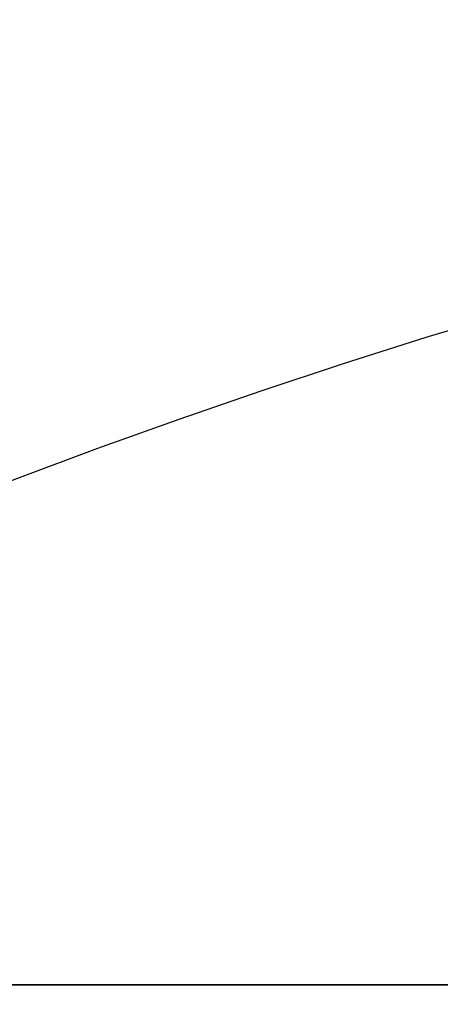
# Model space of a CAD drawing. Header units: millimetres. Extents: x 0 to 941, y -754 to 1172.
# Tile 21 of 105: x 243 to 249, y 0 to 13. Entities that reach past the tile are written whole.
import ezdxf

# ---------------------------------------------------------------- set-up
doc = ezdxf.new("R2010")
doc.units = ezdxf.units.MM
for name, color, linetype, true_color in [('ORTHO$20', 7, 'CONTINUOUS', 0xffffff), ('ORTHO$22', 7, 'CONTINUOUS', 0xffffff), ('ORTHO$25', 7, 'CONTINUOUS', 0xffffff)]:
    doc.layers.add(name, color=color, linetype=linetype, true_color=true_color)

msp = doc.modelspace()

# ---------------------------------------------------------------- linework, layer by layer
at = {"layer": 'ORTHO$20', "color": 7, "linetype": 'Continuous'}
for p, q in [((371.895, 0, 1334.308), (181.895, 0, 1334.308)), ((371.895, 0, 1318.308), (181.895, 0, 1318.308)), ((196.395, 0, 1139.308), (916.395, 0, 1139.308)), ((916.393, 0, 1138.808), (196.397, 0, 1138.808)), ((916.295, 0, 1178.308), (196.495, 0, 1178.308)), ((197.895, 0, 36.808), (914.895, 0, 36.808)), ((200.895, 0, -191.692), (911.895, 0, -191.692)), ((911.395, 0, 33.808), (201.395, 0, 33.808)), ((201.395, 0, -177.192), (911.395, 0, -177.192)), ((203.145, 0, -197.192), (296.913, 0, -197.192)), ((205.395, 0, -214.692), (294.965, 0, -214.692)), ((280.675, 0, -216.692), (221.895, 0, -216.692)), ((255.596, 0, 985.808), (237.395, 0, 985.808)), ((255.596, 0, 1066.808), (237.395, 0, 1066.808)), ((241.395, 0, 1027.808), (344.395, 0, 1027.808)), ((241.395, 0, 1108.808), (344.395, 0, 1108.808)), ((244.071, 0, -192.459), (243.895, 0, -192.459)), ((243.895, 0, -193.692), (246.7, 0, -193.692)), ((243.895, 0, -191.692), (243.895, 0, -192.459)), ((244.071, 0, -191.692), (244.071, 0, -192.459)), ((244.395, 0, 995.508), (244.395, 0, 996.393)), ((244.395, 0, 1076.508), (244.395, 0, 1077.393)), ((244.395, 0, 993.508), (244.395, 0, 995.508)), ((244.395, 0, 1074.508), (244.395, 0, 1076.508)), ((245.395, 0, 996.508), (245.895, 0, 996.508)), ((245.395, 0, 1077.508), (245.895, 0, 1077.508)), ((246.145, 0, 998.84), (246.145, 0, 998.997)), ((246.145, 0, 1079.84), (246.145, 0, 1079.997)), ((246.395, 0, 1090.008), (277.613, 0, 1090.008)), ((246.395, 0, 1009.008), (277.613, 0, 1009.008)), ((246.7, 0, -193.692), (250.591, 0, -193.692)), ((246.895, 0, 1097.108), (246.895, 0, 1099.108)), ((246.895, 0, 1016.108), (246.895, 0, 1018.108)), ((246.895, 0, 995.508), (246.895, 0, 996.508)), ((246.895, 0, 998.676), (246.895, 0, 996.508)), ((246.895, 0, 1079.676), (246.895, 0, 1077.508)), ((246.895, 0, 1076.508), (246.895, 0, 1074.508)), ((246.895, 0, 1076.508), (246.895, 0, 1077.508)), ((246.895, 0, 995.508), (246.895, 0, 993.508)), ((247.395, 0, 1009.008), (247.395, 0, 1011.008)), ((247.545, 0, 1015.608), (247.395, 0, 1015.608)), ((247.545, 0, 1096.608), (247.395, 0, 1096.608)), ((247.545, 0, 1099.608), (247.395, 0, 1099.608)), ((257.395, 0, 1011.008), (247.395, 0, 1011.008)), ((247.545, 0, 1018.608), (247.395, 0, 1018.608)), ((247.395, 0, 1090.008), (247.395, 0, 1092.008)), ((257.395, 0, 1092.008), (247.395, 0, 1092.008)), ((248.068, 0, 1015.608), (247.545, 0, 1015.608)), ((248.068, 0, 1096.608), (247.545, 0, 1096.608)), ((247.545, 0, 1099.608), (248.068, 0, 1099.608)), ((247.545, 0, 1018.608), (248.068, 0, 1018.608)), ((283.195, 0, 1002.508), (247.598, 0, 1002.508)), ((277.613, 0, 1007.508), (247.598, 0, 1007.508)), ((247.598, 0, 1002.508), (247.598, 0, 1007.508)), ((247.598, 0, 1083.508), (247.598, 0, 1088.508)), ((283.195, 0, 1083.508), (247.598, 0, 1083.508)), ((277.613, 0, 1088.508), (247.598, 0, 1088.508)), ((248.462, 0, 1015.608), (248.068, 0, 1015.608)), ((248.462, 0, 1096.608), (248.068, 0, 1096.608)), ((248.068, 0, 1099.608), (248.462, 0, 1099.608)), ((248.068, 0, 1018.608), (248.462, 0, 1018.608)), ((248.213, 0, 1097.108), (248.213, 0, 1099.108)), ((248.213, 0, 1016.108), (248.213, 0, 1018.108)), ((248.713, 0, 1096.608), (248.462, 0, 1096.608)), ((248.462, 0, 1018.608), (248.713, 0, 1018.608)), ((248.713, 0, 1015.608), (248.462, 0, 1015.608)), ((248.462, 0, 1099.608), (248.713, 0, 1099.608)), ((248.713, 0, 1018.608), (249.218, 0, 1018.608)), ((248.713, 0, 1099.608), (249.218, 0, 1099.608)), ((249.218, 0, 1015.608), (248.713, 0, 1015.608)), ((249.218, 0, 1096.608), (248.713, 0, 1096.608))]:
    msp.add_line(p, q, dxfattribs=at)
at = {"layer": 'ORTHO$20', "color": 252, "linetype": 'Continuous'}
for p, q in [((916.395, 0, 1141.808), (196.395, 0, 1141.808)), ((196.495, 0, 1175.808), (916.295, 0, 1175.808)), ((914.895, 0, 39.308), (197.895, 0, 39.308)), ((197.895, 0, 1136.308), (914.895, 0, 1136.308)), ((911.895, 0, -187.692), (200.895, 0, -187.692)), ((201.395, 0, 31.308), (911.395, 0, 31.308)), ((911.395, 0, -174.692), (201.395, 0, -174.692)), ((906.395, 0, 35.308), (206.395, 0, 35.308)), ((244.395, 0, 995.508), (246.895, 0, 995.508)), ((244.395, 0, 1076.508), (246.895, 0, 1076.508)), ((246.895, 0, 1016.108), (247.195, 0, 1016.108)), ((246.895, 0, 1097.108), (247.195, 0, 1097.108)), ((247.195, 0, 1018.108), (246.895, 0, 1018.108)), ((247.195, 0, 1099.108), (246.895, 0, 1099.108)), ((247.195, 0, 1099.108), (247.195, 0, 1097.108)), ((247.588, 0, 1097.108), (247.195, 0, 1097.108)), ((247.195, 0, 1099.108), (247.588, 0, 1099.108)), ((247.588, 0, 1016.108), (247.195, 0, 1016.108)), ((247.195, 0, 1018.108), (247.588, 0, 1018.108)), ((247.195, 0, 1018.108), (247.195, 0, 1016.108)), ((247.588, 0, 1099.108), (247.588, 0, 1097.108)), ((247.588, 0, 1099.108), (248.025, 0, 1099.108)), ((248.025, 0, 1097.108), (247.588, 0, 1097.108)), ((247.588, 0, 1018.108), (247.588, 0, 1016.108)), ((247.588, 0, 1018.108), (248.025, 0, 1018.108)), ((248.025, 0, 1016.108), (247.588, 0, 1016.108)), ((248.025, 0, 1018.108), (248.213, 0, 1018.108)), ((248.025, 0, 1099.108), (248.213, 0, 1099.108)), ((248.213, 0, 1097.108), (248.025, 0, 1097.108)), ((248.025, 0, 1016.108), (248.025, 0, 1018.108)), ((248.213, 0, 1016.108), (248.025, 0, 1016.108)), ((248.025, 0, 1097.108), (248.025, 0, 1099.108)), ((249.223, 0, 1016.108), (248.213, 0, 1016.108)), ((249.223, 0, 1097.108), (248.213, 0, 1097.108)), ((248.213, 0, 1018.108), (249.223, 0, 1018.108)), ((248.213, 0, 1099.108), (249.223, 0, 1099.108))]:
    msp.add_line(p, q, dxfattribs=at)
at = {"layer": 'ORTHO$20', "color": 7, "linetype": 'Continuous', "extrusion": (0, 1, 0)}
for centre, radius, start, end in [((-248.026, -208.692), 15, 50.0555, 90), ((-242.895, 1077.508), 1.5, 188.2132, 0), ((-242.895, 996.508), 1.5, 188.2132, 0), ((-252.395, 993.508), 8, 290.3641, 0), ((-252.395, 1074.508), 8, 290.3641, 0), ((-247.145, 1079.997), 1, 0, 94.7802), ((-247.145, 998.997), 1, 0, 94.7802), ((-247.395, 1097.108), 0.5, 270, 0), ((-247.395, 1099.108), 0.5, 0, 90), ((-247.395, 1016.108), 0.5, 270, 0), ((-247.395, 1018.108), 0.5, 0, 90), ((-252.395, 1074.508), 5.5, 212.579, 0), ((-252.395, 993.508), 5.5, 212.579, 0), ((-246.895, 996.008), 4, 94.7802, 126.7375), ((-246.895, 1077.008), 4, 94.7802, 126.7375)]:
    msp.add_arc(centre, radius, start, end, dxfattribs=at)
at = {"layer": 'ORTHO$20', "color": 7, "linetype": 'Continuous', "extrusion": (0, -1, 0)}
for centre, radius, start, end in [((246.395, 1085.008), 5, 90, 180), ((246.395, 1004.008), 5, 90, 180), ((249.823, 995.508), 5.5, 90, 171.7868), ((249.823, 1076.508), 5.5, 90, 171.7868), ((245.395, 995.508), 1, 90, 180), ((245.395, 1076.508), 1, 90, 180), ((243.302, 996.799), 3.5, 35.6591, 44.5334), ((243.302, 1077.799), 3.5, 35.6591, 44.5334), ((245.895, 995.508), 1, 0, 90), ((245.895, 1076.508), 1, 0, 90), ((242.895, 1077.508), 4, 0, 35.6591), ((242.895, 996.508), 4, 0, 35.6591), ((247.395, 1079.676), 0.5, 107.8822, 180), ((247.395, 998.676), 0.5, 107.8822, 180), ((247.936, 1077.999), 2.262, 61.2445, 107.8822), ((247.936, 996.999), 2.262, 61.2445, 107.8822)]:
    msp.add_arc(centre, radius, start, end, dxfattribs=at)
at = {"layer": 'ORTHO$20', "color": 252, "linetype": 'Continuous', "extrusion": (0, 1, 0)}
for centre, major_axis, ratio, start_param, end_param in [((247.545, 0, 1016.108), (0, 0, 0.5), 0.7, 3.141589, 4.712389), ((247.545, 0, 1097.108), (0, 0, 0.5), 0.7, 3.141589, 4.712389), ((247.545, 0, 1099.108), (0, 0, -0.5), 0.7, 1.570796, 3.141593), ((247.545, 0, 1018.108), (0, 0, -0.5), 0.7, 1.570796, 3.141593), ((248.068, 0, 1097.108), (0, 0, 0.5), 0.961538, 3.141587, 4.712389), ((248.068, 0, 1099.108), (0, 0, -0.5), 0.961538, 1.570796, 3.141596), ((248.068, 0, 1016.108), (0, 0, 0.5), 0.961538, 3.141587, 4.712389), ((248.068, 0, 1018.108), (0, 0, -0.5), 0.961538, 1.570796, 3.141596), ((248.462, 0, 1099.108), (0, 0, -0.5), 0.874132, 1.570796, 3.141598), ((248.462, 0, 1097.108), (0, 0, 0.5), 0.874132, 3.141589, 4.712389), ((248.462, 0, 1016.108), (0, 0, 0.5), 0.874132, 3.141589, 4.712389), ((248.462, 0, 1018.108), (0, 0, -0.5), 0.874132, 1.570796, 3.141598)]:
    msp.add_ellipse(centre, major_axis=major_axis, ratio=ratio, start_param=start_param, end_param=end_param, dxfattribs=at)
at = {"layer": 'ORTHO$20', "color": 7, "linetype": 'Continuous', "extrusion": (0, 1, 0)}
for centre, major_axis, start_param, end_param in [((248.713, 0, 1016.108), (0, 0, -0.5), 0, 1.570796), ((248.713, 0, 1097.108), (0, 0, -0.5), 0, 1.570796), ((248.713, 0, 1018.108), (0, 0, 0.5), 4.712389, 6.283189), ((248.713, 0, 1099.108), (0, 0, 0.5), 4.712389, 6.283189)]:
    msp.add_ellipse(centre, major_axis=major_axis, ratio=0.99995, start_param=start_param, end_param=end_param, dxfattribs=at)
at = {"layer": 'ORTHO$20', "color": 7, "linetype": 'Continuous'}
for points, knots in [([(243.895, 0, -193.692), (243.895, 0, -193.533), (243.895, 0, -193.215), (243.895, 0, -192.711), (243.895, 0, -192.459)], [0, 0, 0, 0, 0.499853, 1, 1, 1, 1]), ([(244.071, 0, -192.459), (244.493, 0, -192.711), (245.337, 0, -193.215), (246.245, 0, -193.533), (246.7, 0, -193.692)], [0, 0, 0, 0, 0.500148, 1, 1, 1, 1])]:
    msp.add_open_spline(points, degree=3, knots=knots, dxfattribs=at)
at = {"layer": 'ORTHO$22', "color": 7, "linetype": 'Continuous', "extrusion": (0, 0, -1)}
msp.add_circle((-276.902, -82.028), 95, dxfattribs=at)
at = {"layer": 'ORTHO$25', "color": 7, "linetype": 'Continuous'}
for p, q in [((181.902, 0, 1318.308), (371.902, 0, 1318.308)), ((181.902, 0, 1334.308), (371.902, 0, 1334.308)), ((195.514, 0, 997.808), (260.195, 0, 997.808)), ((260.195, 0, 1177.796), (195.517, 0, 1177.796)), ((916.295, 0, -177.192), (196.495, 0, -177.192)), ((196.495, 0, 995.808), (916.295, 0, 995.808)), ((196.495, 0, 1177.808), (916.295, 0, 1177.808)), ((911.895, 0, -191.692), (200.895, 0, -191.692)), ((303.645, 0, -197.192), (209.878, 0, -197.192)), ((301.395, 0, -214.692), (211.826, 0, -214.692)), ((284.895, 0, -216.692), (226.116, 0, -216.692)), ((243.895, 0, -191.692), (243.895, 0, -192.459)), ((243.895, 0, -192.459), (244.071, 0, -192.459)), ((246.7, 0, -193.692), (243.895, 0, -193.692)), ((244.071, 0, -191.692), (244.071, 0, -192.459)), ((250.591, 0, -193.692), (246.7, 0, -193.692))]:
    msp.add_line(p, q, dxfattribs=at)
at = {"layer": 'ORTHO$25', "color": 252, "linetype": 'Continuous'}
for p, q in [((195.517, 0, 999.626), (260.195, 0, 999.626)), ((196.495, 0, -174.692), (916.295, 0, -174.692)), ((916.295, 0, 993.308), (196.495, 0, 993.308)), ((200.895, 0, -187.692), (911.895, 0, -187.692)), ((232.452, 0, 1304.308), (321.352, 0, 1304.308)), ((232.752, 0, 1300.856), (321.052, 0, 1300.856)), ((238.552, 0, 1267.76), (315.252, 0, 1267.76)), ((238.852, 0, 1264.308), (314.952, 0, 1264.308))]:
    msp.add_line(p, q, dxfattribs=at)
at = {"layer": 'ORTHO$25', "color": 7, "linetype": 'Continuous', "extrusion": (0, -1, 0)}
msp.add_arc((248.026, -208.692), 15, 90, 129.9445, dxfattribs=at)
at = {"layer": 'ORTHO$25', "color": 252, "linetype": 'Continuous', "extrusion": (0, -1, 0)}
msp.add_ellipse((248.745, 0, -208.692), major_axis=(0, 0, -15), ratio=0.866025, start_param=3.141593, end_param=3.838756, dxfattribs=at)
at = {"layer": 'ORTHO$25', "color": 7, "linetype": 'Continuous'}
for points, knots in [([(243.895, 0, -192.459), (243.895, 0, -192.711), (243.895, 0, -193.215), (243.895, 0, -193.533), (243.895, 0, -193.692)], [0, 0, 0, 0, 0.500148, 1, 1, 1, 1]), ([(246.7, 0, -193.692), (246.245, 0, -193.533), (245.337, 0, -193.215), (244.493, 0, -192.711), (244.071, 0, -192.459)], [0, 0, 0, 0, 0.499853, 1, 1, 1, 1])]:
    msp.add_open_spline(points, degree=3, knots=knots, dxfattribs=at)

doc.saveas('drawing.dxf')
